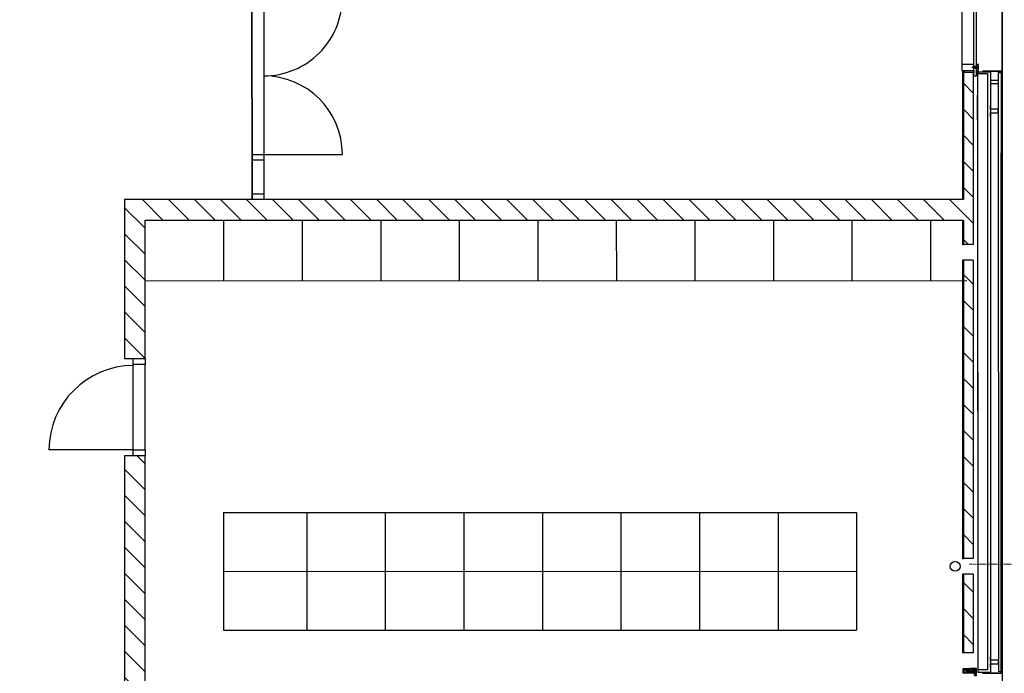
# Model space of a CAD drawing. Header units: metres. Extents: x -270273 to 328371, y -146885 to 591473.
# Tile 256 of 256: x -163629 to -153626, y 408550 to 415196. Entities that reach past the tile are written whole.
import ezdxf

# ---------------------------------------------------------------- set-up
doc = ezdxf.new("R2010")
doc.units = ezdxf.units.M
doc.linetypes.add('RI-AWZI_TERREINRIOLERING', pattern=[19.8, 6, -1.8, 2.4, -1.8, 1.8, -1.8, 2.4, -1.8])
doc.layers.add('B-XX-OG-BEBOUWING-G', color=1, linetype='Continuous')
doc.layers.add('B-XX-RI-AWZI_TERREINRIOLERING-G', color=211, linetype='RI-AWZI_TERREINRIOLERING', lineweight=18)

msp = doc.modelspace()

# ---------------------------------------------------------------- hatches: boundary and pattern name
at = {"layer": 'B-XX-OG-BEBOUWING-G'}
h = msp.add_hatch(dxfattribs=at)
h.set_pattern_fill('T,_O', color=256, scale=59.852362, angle=90.01238424)
h.set_pattern_definition([(135.0124, (-158253.36, 413204.99), (-132.228, -132.285), [])])
h.paths.add_polyline_path([(-162564.9051, 411750.0419), (-162355.4218, 411750.0871), (-162355.7259, 413156.6176), (-154041.2354, 413158.4147), (-154041.1815, 412909.0299), (-153941.4276, 412909.0515), (-153941.806, 414659.934), (-154041.5599, 414659.9124), (-154041.2807, 413367.898), (-162565.2544, 413366.0556)])
h = msp.add_hatch(dxfattribs=at)
h.set_pattern_fill('T,_O', color=256, scale=59.852362, angle=90.01238424)
h.set_pattern_definition([(135.012, (-153990.94, 411233.17), (-132.228, -132.285), [])])
h.paths.add_polyline_path([(-153941.3931, 412749.4452), (-154041.147, 412749.4236), (-154040.4915, 409716.904), (-153940.7376, 409716.9256)])
h = msp.add_hatch(dxfattribs=at)
h.set_pattern_fill('T,_O', color=256, scale=59.852362, angle=90.01238424)
h.set_pattern_definition([(135.0124, (-158309.58, 407959.24), (-132.228, -132.285), [])])
h.paths.add_polyline_path([(-162353.9962, 405154.1985), (-162354.1368, 405804.7526), (-154054.6094, 405806.5465), (-154054.631, 405906.3005), (-162354.1583, 405904.5065), (-162355.2084, 410762.5232), (-162564.6916, 410762.4779), (-162563.4794, 405154.1532)])
h = msp.add_hatch(dxfattribs=at)
h.set_pattern_fill('T,_O', color=256, scale=59.852362, angle=90.01238424)
h.set_pattern_definition([(135.01, (-153990.5, 409158.15), (-132.23, -132.285), [])])
h.paths.add_polyline_path([(-154040.2845, 408758.9757), (-153940.5305, 408758.9972), (-153940.7031, 409557.3193), (-154040.457, 409557.2977)])
h = msp.add_hatch(dxfattribs=at)
h.set_pattern_fill('ANSI31', color=256, scale=99.753937, angle=-89.98761576, style=0)
h.set_pattern_definition([(135.012384, (-129041.212, 412450.131), (-8.8151797, -8.818991), [])])
h.paths.add_polyline_path([(-154042.2343, 408549.565), (-154042.2451, 408599.369), (-153939.4319, 408599.3912), (-153939.4211, 408549.5872)])
h = msp.add_hatch(dxfattribs=at)
h.set_pattern_fill('ANSI37', color=256, scale=19.950787, angle=-89.98761576, style=0)
h.set_pattern_definition([(135.012384, (-129041.2113, 412445.1436), (-1.76303594, -1.76379825), []), (225.012384, (-129041.2113, 412445.1436), (1.76379825, -1.76303594), [])])
h.paths.add_polyline_path([(-153907.4487, 408592.4597), (-153907.4501, 408598.8137), (-153929.712, 408598.8089), (-153929.7106, 408592.4548)])
h = msp.add_hatch(dxfattribs=at)
h.set_pattern_fill('ANSI31', color=256, scale=49.876968, angle=45.01238424, style=0)
h.set_pattern_definition([(270.012384, (-129041.2124, 412450.1314), (6.2346209, 0.0013476), [])])
h.paths.add_polyline_path([(-153907.4347, 408527.6605), (-153907.4487, 408592.4597), (-153929.7095, 408592.4548), (-153929.6955, 408527.6557)])

# ---------------------------------------------------------------- linework, layer by layer
for p, q in [((-153649.2794, 422744.853), (-153646.3232, 409068.149)), ((-153649.2794, 422744.853), (-153646.3232, 409068.149)), ((-161268.4532, 413366.3359), (-161268.9988, 415890.1104)), ((-161268.9988, 415890.1104), (-161268.4532, 413366.3359)), ((-161149.294, 415890.1363), (-161148.7485, 413366.3618)), ((-154056.7127, 415537.5429), (-154056.5402, 414739.5114)), ((-153936.8315, 414721.1687), (-153937.012, 415555.9373)), ((-153911.4676, 415555.9428), (-153911.2872, 414721.1742)), ((-153647.7354, 415601.6475), (-153647.5353, 414675.5835)), ((-153936.8355, 414739.5372), (-154056.5402, 414739.5114)), ((-154056.5402, 414739.5114), (-154056.5273, 414679.659)), ((-153936.8226, 414679.6849), (-153936.8355, 414739.5372)), ((-153886.9585, 414739.548), (-153906.9093, 414739.5437)), ((-153906.9093, 414739.5437), (-153906.8964, 414679.6914)), ((-153886.9456, 414679.6957), (-153886.9585, 414739.548)), ((-154056.5273, 414679.659), (-153936.8226, 414679.6849)), ((-154041.5628, 414673.2004), (-154051.5382, 414673.1982)), ((-154051.5382, 414673.1982), (-154051.2561, 413367.8959)), ((-154041.5628, 414673.2004), (-154033.2583, 414673.2022)), ((-154041.5628, 414673.2004), (-154041.4513, 414157.4282)), ((-153941.806, 414659.934), (-154041.5599, 414659.9124)), ((-154041.5599, 414659.9124), (-154041.2807, 413367.898)), ((-154033.2597, 414679.664), (-153936.8226, 414679.6849)), ((-154033.2555, 414659.9142), (-154033.2597, 414679.664)), ((-154033.2583, 414673.2022), (-154033.2554, 414659.8284)), ((-153936.8183, 414659.9351), (-154033.2555, 414659.9142)), ((-153949.4814, 414717.3567), (-153897.5635, 414717.368)), ((-153949.4786, 414704.384), (-153949.4814, 414717.3567)), ((-153897.5607, 414704.3952), (-153949.4786, 414704.384)), ((-153941.806, 414659.934), (-153941.4276, 412909.0515)), ((-153911.2872, 414721.1742), (-153936.8315, 414721.1687)), ((-153936.8274, 414701.7923), (-153911.283, 414701.7979)), ((-153936.8183, 414659.9351), (-153936.8274, 414701.7923)), ((-153936.8226, 414679.6849), (-153936.8183, 414659.9351)), ((-153936.8101, 414622.08), (-153936.8183, 414659.9351)), ((-153911.283, 414701.7979), (-153911.2658, 414622.0855)), ((-153906.8964, 414679.6914), (-153886.9456, 414679.6957)), ((-153897.5635, 414717.368), (-153897.5607, 414704.3952)), ((-153896.9179, 414665.5543), (-153767.2378, 414665.5822)), ((-153896.9179, 414665.5543), (-153767.2378, 414665.5822)), ((-153896.9179, 414665.5543), (-153895.5986, 408561.7363)), ((-153896.9143, 414648.7995), (-153797.1604, 414648.8211)), ((-153896.9143, 414648.7995), (-153896.8663, 414426.637)), ((-153848.5697, 414675.5401), (-153647.5353, 414675.5835)), ((-153797.1604, 414648.8211), (-153795.8495, 408583.9396)), ((-153767.2378, 414665.5822), (-153765.9185, 408561.7644)), ((-153687.4333, 414659.4325), (-153657.5072, 414659.439)), ((-153687.4333, 414659.4325), (-153686.1167, 408567.9486)), ((-153657.5072, 414659.439), (-153656.1905, 408567.9551)), ((-153646.2116, 408551.8148), (-153647.5353, 414675.5835)), ((-153911.2658, 414622.0855), (-153936.8101, 414622.08)), ((-153767.2277, 414618.4712), (-153767.2196, 414581.2163)), ((-153767.2196, 414581.2163), (-153687.4165, 414581.2335)), ((-153687.4085, 414544.6073), (-153767.2117, 414544.59)), ((-153767.2117, 414544.59), (-153767.2041, 414509.4901)), ((-153687.4165, 414581.2335), (-153687.4085, 414544.6073)), ((-153896.8134, 414181.8917), (-153896.8667, 414428.6635)), ((-154041.2807, 413367.898), (-154041.383, 413841.205)), ((-153896.7398, 413841.2363), (-153895.6034, 408583.918)), ((-153657.3303, 413841.288), (-153656.1861, 408547.6488)), ((-153656.1905, 408567.9551), (-153657.3303, 413841.288)), ((-161148.8478, 413825.7977), (-160350.8164, 413825.9702)), ((-161557.6922, 413146.8147), (-161557.5607, 412538.3157)), ((-160759.6607, 413146.9872), (-160759.5292, 412538.4882)), ((-159961.6293, 413147.1597), (-159961.4977, 412538.6607)), ((-159163.5978, 413147.3322), (-159163.4663, 412538.8332)), ((-158365.5663, 413147.5047), (-158365.4348, 412539.0057)), ((-157567.5348, 413147.6772), (-157567.4033, 412539.1782)), ((-156769.5034, 413147.8496), (-156769.3718, 412539.3507)), ((-155971.4719, 413148.0221), (-155971.3404, 412539.5231)), ((-155173.4404, 413148.1946), (-155173.3089, 412539.6956)), ((-154375.4089, 413148.3671), (-154375.2774, 412539.8681)), ((-154051.2108, 413158.4126), (-154051.1564, 412906.9458)), ((-154041.181, 412906.9479), (-154041.2354, 413158.4147)), ((-154041.2354, 413158.4147), (-154041.1815, 412909.0299)), ((-154041.181, 412906.9479), (-154051.1564, 412906.9458)), ((-153941.4276, 412909.0515), (-154041.1815, 412909.0299)), ((-154041.1475, 412751.5056), (-154051.1228, 412751.5035)), ((-154051.1228, 412751.5035), (-154050.4665, 409714.8199)), ((-154040.4911, 409714.822), (-154041.1475, 412751.5056)), ((-153941.3931, 412749.4452), (-154041.147, 412749.4236)), ((-154041.147, 412749.4236), (-154040.4915, 409716.904)), ((-153941.3931, 412749.4452), (-153940.7376, 409716.9256)), ((-154006.1878, 412539.9479), (-162355.5922, 412538.1432)), ((-162474.926, 410822.3497), (-162475.1136, 411690.2089)), ((-162355.2213, 410822.3755), (-162355.4089, 411690.2348)), ((-162474.926, 410822.3497), (-163332.8099, 410822.1642)), ((-162355.2084, 410762.5232), (-162564.6916, 410762.4779)), ((-162355.2084, 410762.5232), (-162564.6916, 410762.4779)), ((-162564.6916, 410762.4779), (-162563.4794, 405154.1532)), ((-162354.1583, 405904.5065), (-162355.2084, 410762.5232)), ((-161557.0518, 410183.7574), (-155126.6863, 410185.1474)), ((-161557.0518, 410183.7574), (-161556.793, 408986.7102)), ((-160712.9066, 410183.9399), (-160712.6479, 408986.8927)), ((-159914.8751, 410184.1124), (-159914.6164, 408987.0652)), ((-159116.8437, 410184.2849), (-159116.5849, 408987.2377)), ((-158318.8122, 410184.4573), (-158318.5534, 408987.4102)), ((-157520.7807, 410184.6298), (-157520.522, 408987.5826)), ((-156722.7492, 410184.8023), (-156722.4905, 408987.7551)), ((-155924.7177, 410184.9749), (-155924.459, 408987.9276)), ((-155126.6863, 410185.1474), (-155126.4275, 408988.1001)), ((-154040.4911, 409714.822), (-154050.4665, 409714.8199)), ((-153940.7376, 409716.9256), (-154040.4915, 409716.904)), ((-161556.9224, 409585.2338), (-155126.5569, 409586.6237)), ((-154040.4575, 409559.3797), (-154050.4329, 409559.3775)), ((-154050.4329, 409559.3775), (-154050.2594, 408756.8916)), ((-154040.284, 408756.8937), (-154040.4575, 409559.3797)), ((-153940.7031, 409557.3193), (-154040.457, 409557.2977)), ((-154040.457, 409557.2977), (-154040.2845, 408758.9757)), ((-153940.7031, 409557.3193), (-153940.5305, 408758.9972)), ((-161556.793, 408986.7102), (-155126.4275, 408988.1001)), ((-154040.284, 408756.8937), (-154050.2594, 408756.8916)), ((-153940.5305, 408758.9972), (-154040.2845, 408758.9757)), ((-153795.8495, 408583.9396), (-153895.6034, 408583.918)), ((-153895.5986, 408561.7363), (-153765.9185, 408561.7644)), ((-153847.2461, 408551.7714), (-153646.2034, 408551.8148)), ((-153686.1167, 408567.9486), (-153656.1823, 408567.9551))]:
    msp.add_line(p, q, dxfattribs=at)
for points in [[(-152556.3556, 396809.065), (-152558.322, 405906.6239), (-153645.6398, 405906.3889), (-153649.2794, 422744.853), (-169789.466, 422741.3644)], [(-153767.1399, 414212.276), (-153767.1479, 414249.531), (-153687.3448, 414249.5482), (-153687.3527, 414286.1745), (-153767.1558, 414286.1572), (-153767.1634, 414321.2571)], [(-154041.2807, 413367.898), (-162565.2544, 413366.0556), (-162564.9051, 411750.0419), (-162355.4218, 411750.0871), (-162355.7259, 413156.6176), (-154041.2354, 413158.4147)], [(-153765.9205, 408608.8754), (-153765.9285, 408646.1304), (-153686.1254, 408646.1476), (-153686.1333, 408682.7738), (-153765.9365, 408682.7566), (-153765.944, 408717.8565)]]:
    msp.add_lwpolyline(points, dxfattribs=at)
at = {"layer": 'B-XX-OG-BEBOUWING-G', "const_width": 3.9902}
for points in [[(-153657.5085, 414665.606), (-153906.1392, 414665.5522), (-153906.129, 414618.2874)], [(-153656.181, 408561.7881), (-153904.8199, 408561.7343), (-153904.8279, 408598.5844)]]:
    msp.add_lwpolyline(points, dxfattribs=at)
at = {"layer": 'B-XX-OG-BEBOUWING-G'}
for points in [[(-161268.5526, 413825.7718), (-161148.8478, 413825.7977), (-161148.8349, 413765.9454), (-161268.5396, 413765.9195)], [(-161268.4662, 413426.1883), (-161148.7615, 413426.2141), (-161148.7485, 413366.3618), (-161268.4532, 413366.3359)], [(-162475.1266, 411750.0612), (-162355.4218, 411750.0871), (-162355.4089, 411690.2348), (-162475.1136, 411690.2089)], [(-162474.926, 410822.3497), (-162355.2213, 410822.3755), (-162355.2084, 410762.5232), (-162474.9131, 410762.4973)], [(-154042.2343, 408549.565), (-154042.2451, 408599.369), (-153939.4319, 408599.3912), (-153939.4211, 408549.5872)], [(-153907.4487, 408592.4597), (-153907.4501, 408598.8137), (-153929.712, 408598.8089), (-153929.7106, 408592.4548)], [(-153907.4347, 408527.6605), (-153907.4487, 408592.4597), (-153929.7095, 408592.4548), (-153929.6955, 408527.6557)]]:
    msp.add_lwpolyline(points, close=True, dxfattribs=at)
msp.add_lwpolyline([(-153930.353, 408599.3932), (-153970.2546, 408599.3845), (-153970.2544, 408598.387, 0.4142135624), (-153967.2611, 408595.395), (-153940.3275, 408595.4008, -0.4142135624), (-153934.341, 408589.4169, -1), (-153934.341, 408589.4169), (-153934.3352, 408562.4833, 0.4142135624), (-153931.3419, 408559.4914), (-153930.3444, 408559.4916), (-153930.353, 408599.3932)], format="xyb", dxfattribs=at)
msp.add_circle((-154125.2651, 409637.0825), 49.877, dxfattribs=at)
for centre, radius, start, end in [((-161149.1928, 415421.8607), 798.0315, 270.01232832, 0.01323431), ((-161148.8478, 413825.7977), 798.0315, 0.01323431, 90.01232832), ((-162467.8, 410815.2267), 865.0377, 90.48457152, 179.54045414)]:
    msp.add_arc(centre, radius, start, end, dxfattribs=at)
at = {"layer": 'B-XX-RI-AWZI_TERREINRIOLERING-G'}
msp.add_lwpolyline([(-153980.8877, 409659.5236), (-151854.7718, 409659.9635)], dxfattribs=at)

doc.saveas('drawing.dxf')
